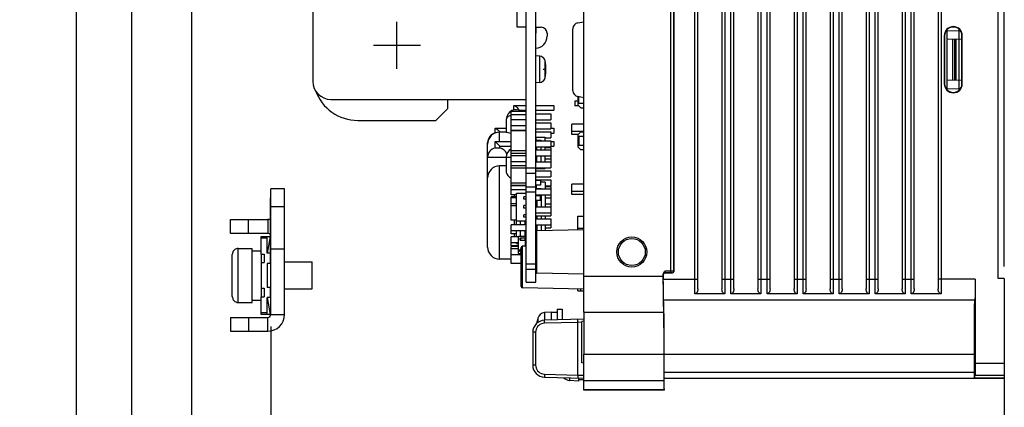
# Model space of a CAD drawing. Extents: x 31 to 410, y 32 to 287.
# Tile 33 of 41: x 325 to 407, y 124 to 156. Entities that reach past the tile are written whole.
import ezdxf

# ---------------------------------------------------------------- set-up
doc = ezdxf.new("R2010")
doc.units = 0
doc.header["$LTSCALE"] = 23.1
doc.layers.get('0').update_dxf_attribs({"linetype": 'CONTINUOUS'})
for name, color, linetype in [('ALL_AXIS', 7, 'CONTINUOUS'), ('ALL_CURVE', 7, 'CONTINUOUS'), ('ALL_DIM', 7, 'CONTINUOUS'), ('ALL_FEATURES', 7, 'CONTINUOUS')]:
    doc.layers.add(name, color=color, linetype=linetype)
doc.dimstyles.get("Standard").update_dxf_attribs({"dimtxt": 2.5, "dimasz": 2.5, "dimexe": 1.25, "dimexo": 0.625, "dimtad": 1, "dimcen": 2.5, "dimazin": 3, "dimtfac": 1, "dimtmove": 0, "dimatfit": 3})

# ---------------------------------------------------------------- blocks, each defined once
blk = doc.blocks.new('_OPEN')
at = {"color": 0, "linetype": 'BYBLOCK'}
for p, q in [((0, 0), (-1, 0.25)), ((-1, -0.25), (0, 0)), ((-1, 0), (0, 0))]:
    blk.add_line(p, q, dxfattribs=at)
blk = doc.blocks.new('*D34')
at = {"layer": 'ALL_DIM', "color": 2, "linetype": 'CONTINUOUS'}
for p, q in [((346.008, 130.658), (346.008, 116.377)), ((407.058, 125.384), (407.058, 116.377)), ((346.008, 117.377), (376.533, 117.377)), ((407.058, 117.377), (376.533, 117.377))]:
    blk.add_line(p, q, dxfattribs=at)
at = {"layer": 'ALL_DIM', "color": 2, "linetype": 'CONTINUOUS', "xscale": 2, "yscale": 2, "zscale": 2, "rotation": 180}
blk.add_blockref('_OPEN', (346.008, 117.377), dxfattribs=at)
at = {"layer": 'ALL_DIM', "color": 2, "linetype": 'CONTINUOUS', "xscale": 2, "yscale": 2, "zscale": 2}
blk.add_blockref('_OPEN', (407.058, 117.377), dxfattribs=at)
blk = doc.blocks.new('*D38')
at = {"layer": 'ALL_DIM', "color": 2, "linetype": 'CONTINUOUS'}
for p, q in [((339.408, 156.958), (339.408, 108.378)), ((407.058, 126.608), (407.058, 108.378)), ((339.408, 109.378), (373.233, 109.378)), ((407.058, 109.378), (373.233, 109.378))]:
    blk.add_line(p, q, dxfattribs=at)
at = {"layer": 'ALL_DIM', "color": 2, "linetype": 'CONTINUOUS', "xscale": 2, "yscale": 2, "zscale": 2, "rotation": 180}
blk.add_blockref('_OPEN', (339.408, 109.378), dxfattribs=at)
at = {"layer": 'ALL_DIM', "color": 2, "linetype": 'CONTINUOUS', "xscale": 2, "yscale": 2, "zscale": 2}
blk.add_blockref('_OPEN', (407.058, 109.378), dxfattribs=at)
blk = doc.blocks.new('_DOT')
at = {"color": 0, "linetype": 'BYBLOCK'}
blk.add_line((-0.25, 0), (-1, 0), dxfattribs=at)
at = {"color": 0, "linetype": 'BYBLOCK', "const_width": 0.25}
blk.add_lwpolyline([(-0.125, 0, 1), (0.125, 0, 1)], format="xyb", close=True, dxfattribs=at)
blk = doc.blocks.new('*D39')
at = {"layer": 'ALL_DIM', "color": 2, "linetype": 'CONTINUOUS'}
for p, q in [((334.408, 161.047), (334.408, 108.389)), ((339.408, 156.958), (339.408, 108.389)), ((334.408, 109.389), (334.158, 109.389)), ((334.158, 109.389), (336.908, 109.389)), ((344.408, 109.389), (336.908, 109.389)), ((339.408, 109.389), (344.408, 109.389))]:
    blk.add_line(p, q, dxfattribs=at)
at = {"layer": 'ALL_DIM', "color": 2, "linetype": 'CONTINUOUS', "xscale": 2, "yscale": 2, "zscale": 2}
blk.add_blockref('_DOT', (334.408, 109.389), dxfattribs=at)
at = {"layer": 'ALL_DIM', "color": 2, "linetype": 'CONTINUOUS', "xscale": 2, "yscale": 2, "zscale": 2, "rotation": 180}
blk.add_blockref('_OPEN', (339.408, 109.389), dxfattribs=at)
blk = doc.blocks.new('*D40')
at = {"layer": 'ALL_DIM', "color": 2, "linetype": 'CONTINUOUS'}
for p, q in [((329.808, 165.197), (329.808, 108.392)), ((334.408, 161.047), (334.408, 108.392)), ((329.808, 109.392), (319.373, 109.392)), ((319.373, 109.392), (332.108, 109.392)), ((334.658, 109.392), (332.108, 109.392)), ((334.408, 109.392), (334.658, 109.392))]:
    blk.add_line(p, q, dxfattribs=at)
at = {"layer": 'ALL_DIM', "color": 2, "linetype": 'CONTINUOUS', "xscale": 2, "yscale": 2, "zscale": 2}
blk.add_blockref('_OPEN', (329.808, 109.392), dxfattribs=at)
at = {"layer": 'ALL_DIM', "color": 2, "linetype": 'CONTINUOUS', "xscale": 2, "yscale": 2, "zscale": 2, "rotation": 180}
blk.add_blockref('_DOT', (334.408, 109.392), dxfattribs=at)
blk = doc.blocks.new('*D41')
at = {"layer": 'ALL_DIM', "color": 2, "linetype": 'CONTINUOUS'}
for p, q in [((340.04, 173.783), (340.04, 204.358)), ((407.058, 135.652), (407.058, 204.358)), ((340.04, 203.358), (373.549, 203.358)), ((407.058, 203.358), (373.549, 203.358))]:
    blk.add_line(p, q, dxfattribs=at)
at = {"layer": 'ALL_DIM', "color": 2, "linetype": 'CONTINUOUS', "xscale": 2, "yscale": 2, "zscale": 2, "rotation": 180}
blk.add_blockref('_OPEN', (340.04, 203.358), dxfattribs=at)
at = {"layer": 'ALL_DIM', "color": 2, "linetype": 'CONTINUOUS', "xscale": 2, "yscale": 2, "zscale": 2}
blk.add_blockref('_OPEN', (407.058, 203.358), dxfattribs=at)
blk = doc.blocks.new('*D48')
at = {"layer": 'ALL_DIM', "color": 2, "linetype": 'CONTINUOUS'}
for p, q in [((356.508, 157.633), (356.508, 196.358)), ((407.058, 135.652), (407.058, 196.358)), ((356.508, 195.358), (381.783, 195.358)), ((407.058, 195.358), (381.783, 195.358))]:
    blk.add_line(p, q, dxfattribs=at)
at = {"layer": 'ALL_DIM', "color": 2, "linetype": 'CONTINUOUS', "xscale": 2, "yscale": 2, "zscale": 2, "rotation": 180}
blk.add_blockref('_OPEN', (356.508, 195.358), dxfattribs=at)
at = {"layer": 'ALL_DIM', "color": 2, "linetype": 'CONTINUOUS', "xscale": 2, "yscale": 2, "zscale": 2}
blk.add_blockref('_OPEN', (407.058, 195.358), dxfattribs=at)

msp = doc.modelspace()

# ---------------------------------------------------------------- linework, layer by layer
at = {"color": 7, "linetype": 'CONTINUOUS'}
for p, q in [((356.508, 152.098), (356.508, 156.018)), ((354.547, 154.058), (358.468, 154.058)), ((367.258, 148.558), (366.008, 148.558)), ((366.008, 141.608), (366.008, 148.558)), ((368.058, 148.358), (369.308, 148.358)), ((369.308, 148.358), (369.308, 147.858)), ((369.558, 149.058), (369.558, 148.658)), ((371.808, 148.858), (372.058, 148.858)), ((367.258, 148.283), (366.008, 148.283)), ((367.258, 147.858), (366.008, 147.858)), ((368.058, 147.858), (369.308, 147.858)), ((368.058, 147.608), (369.308, 147.608)), ((369.308, 147.608), (369.308, 147.108)), ((367.258, 147.358), (366.008, 147.358)), ((367.258, 146.958), (366.008, 146.958)), ((367.258, 146.933), (366.008, 146.933)), ((368.058, 147.108), (369.308, 147.108)), ((368.058, 146.858), (369.308, 146.858)), ((369.308, 146.858), (369.308, 146.358)), ((369.558, 147.153), (369.558, 146.753)), ((371.808, 146.858), (372.058, 146.858)), ((364.683, 146.058), (366.008, 146.058)), ((368.058, 146.358), (368.108, 146.358)), ((368.058, 146.108), (369.308, 146.108)), ((368.853, 146.358), (369.308, 146.358)), ((369.308, 146.108), (369.308, 145.608)), ((369.308, 146.058), (369.558, 146.058)), ((369.558, 146.058), (369.558, 145.658)), ((365.083, 145.658), (366.008, 145.658)), ((367.258, 145.282), (366.008, 145.282)), ((367.258, 145.06), (366.008, 145.06)), ((368.058, 145.608), (369.308, 145.608)), ((368.058, 145.358), (369.308, 145.358)), ((368.853, 145.558), (369.308, 145.558)), ((369.308, 145.658), (369.558, 145.658)), ((369.308, 145.558), (369.308, 143.858)), ((372.058, 145.358), (371.808, 145.358)), ((367.258, 144.858), (366.008, 144.858)), ((367.258, 144.358), (366.008, 144.358)), ((368.058, 144.858), (369.308, 144.858)), ((368.058, 144.358), (369.308, 144.358)), ((368.853, 144.608), (369.308, 144.608)), ((367.258, 144.033), (366.008, 144.033)), ((367.258, 143.843), (366.008, 143.843)), ((368.058, 143.858), (369.308, 143.858)), ((368.058, 143.608), (369.308, 143.608)), ((369.308, 143.608), (369.308, 143.108)), ((368.058, 143.108), (369.308, 143.108)), ((368.058, 142.858), (369.308, 142.858)), ((369.308, 142.858), (369.308, 142.358)), ((367.258, 142.573), (366.008, 142.573)), ((367.258, 142.382), (366.008, 142.382)), ((367.258, 142.358), (366.008, 142.358)), ((367.258, 142.033), (366.008, 142.033)), ((368.058, 142.358), (368.108, 142.358)), ((368.058, 142.308), (368.108, 142.308)), ((368.058, 142.108), (369.308, 142.108)), ((368.853, 142.358), (369.308, 142.358)), ((368.853, 142.308), (369.308, 142.308)), ((369.308, 142.308), (369.308, 139.858)), ((366.458, 141.608), (366.008, 141.608)), ((366.458, 141.458), (366.008, 141.458)), ((366.008, 139.508), (366.008, 141.458)), ((366.458, 141.358), (366.008, 141.358)), ((368.058, 141.608), (369.308, 141.608)), ((368.853, 141.358), (369.308, 141.358)), ((366.458, 140.858), (366.008, 140.858)), ((366.458, 140.708), (366.008, 140.708)), ((368.058, 140.608), (369.308, 140.608)), ((368.853, 140.858), (369.308, 140.858)), ((366.458, 139.508), (366.008, 139.508)), ((368.058, 140.108), (369.308, 140.108)), ((368.058, 139.858), (369.308, 139.858)), ((368.058, 139.608), (369.308, 139.608)), ((369.308, 139.608), (369.308, 138.858)), ((367.258, 139.108), (366.008, 139.108)), ((366.008, 138.358), (366.008, 139.108)), ((367.258, 138.608), (366.008, 138.608)), ((368.058, 139.108), (369.308, 139.108)), ((368.853, 138.858), (369.308, 138.858)), ((366.463, 138.358), (366.008, 138.358)), ((366.628, 138.108), (366.008, 138.108)), ((366.008, 137.358), (366.008, 138.108)), ((367.258, 138.108), (367.208, 138.108)), ((366.628, 137.608), (366.008, 137.608)), ((366.628, 137.358), (366.008, 137.358)), ((366.628, 137.308), (366.008, 137.308)), ((366.008, 135.908), (366.008, 137.308)), ((366.628, 137.108), (366.008, 137.108)), ((367.258, 137.608), (367.208, 137.608)), ((342.808, 133.158), (342.808, 136.658)), ((366.858, 136.608), (366.008, 136.608)), ((366.858, 135.908), (366.008, 135.908))]:
    msp.add_line(p, q, dxfattribs=at)
at = {"color": 9, "linetype": 'CONTINUOUS'}
msp.add_line((343.308, 132.658), (343.308, 137.158), dxfattribs=at)
at = {"color": 7, "linetype": 'CONTINUOUS'}
for centre, start, end in [((343.308, 136.658), 90, 180.00004), ((343.308, 133.158), 179.99996, 270)]:
    msp.add_arc(centre, 0.5, start, end, dxfattribs=at)
at = {"layer": 'ALL_AXIS', "color": 7, "linetype": 'CONTINUOUS'}
for p, q in [((367.258, 134.358), (367.258, 190.668)), ((368.058, 134.358), (368.058, 190.577)), ((368.391, 153.153), (368.058, 153.183)), ((368.391, 150.962), (368.058, 150.933)), ((365.608, 147.887), (365.608, 146.829)), ((365.611, 146.831), (365.058, 146.831)), ((364.058, 137.268), (364.058, 145.982)), ((365.608, 144.737), (365.608, 143.516)), ((365.608, 144.018), (365.058, 144.018)), ((367.258, 143.425), (368.058, 143.425)), ((365.883, 143.086), (366.008, 143.011)), ((367.258, 142.291), (368.058, 142.291)), ((345.983, 136.858), (345.983, 141.358)), ((346.008, 141.358), (345.983, 141.358)), ((366.778, 138.033), (367.258, 138.033)), ((366.778, 137.833), (366.778, 138.033)), ((366.778, 137.833), (367.258, 137.833)), ((367.178, 137.833), (367.178, 138.033)), ((367.208, 138.033), (367.208, 138.183)), ((367.208, 137.335), (367.208, 137.833)), ((343.308, 137.158), (344.458, 137.158)), ((344.458, 132.658), (344.458, 137.158)), ((344.458, 136.958), (345.208, 136.958)), ((346.008, 136.858), (345.983, 136.858)), ((366.778, 137.083), (366.858, 137.083)), ((366.778, 136.883), (366.778, 137.083)), ((366.778, 136.883), (366.858, 136.883)), ((367.208, 137.558), (367.258, 137.558)), ((367.208, 137.358), (367.258, 137.358)), ((345.208, 136.683), (345.208, 135.983)), ((345.958, 136.028), (346.008, 136.028)), ((347.158, 136.028), (349.458, 136.028)), ((366.008, 136.268), (365.058, 136.268)), ((349.458, 133.789), (349.458, 136.027)), ((367.258, 135.425), (368.058, 135.425)), ((345.208, 133.833), (345.208, 133.133)), ((345.958, 133.788), (346.008, 133.788)), ((347.158, 133.788), (349.458, 133.788)), ((367.258, 134.358), (368.058, 134.358)), ((344.458, 132.858), (345.208, 132.858)), ((343.308, 132.658), (344.458, 132.658)), ((369.858, 132.108), (370.258, 132.108)), ((369.858, 132.108), (369.858, 131.2)), ((370.258, 132.108), (370.258, 131.211)), ((369.358, 131.858), (368.798, 131.809)), ((369.358, 131.858), (369.858, 131.858)), ((369.358, 131.858), (369.358, 131.187)), ((372.058, 131.858), (372.058, 128.358)), ((371.608, 126.37), (371.608, 126.108)), ((371.608, 126.233), (372.058, 126.233)), ((371.608, 126.108), (370.877, 126.172))]:
    msp.add_line(p, q, dxfattribs=at)
at = {"layer": 'ALL_AXIS', "color": 9, "linetype": 'CONTINUOUS'}
for p, q in [((368.391, 150.962), (368.391, 153.153)), ((368.837, 151.36), (368.837, 152.755)), ((365.058, 146.058), (365.058, 146.831)), ((365.058, 140.143), (365.058, 144.018)), ((367.258, 143.858), (368.058, 143.858)), ((367.258, 141.858), (368.058, 141.858)), ((366.258, 141.608), (366.258, 141.458)), ((366.828, 137.833), (366.828, 138.033)), ((366.828, 136.883), (366.828, 137.083)), ((367.258, 135.858), (368.058, 135.858)), ((368.229, 131.339), (368.229, 130.984)), ((368.798, 131.809), (368.798, 131.172)), ((370.877, 126.389), (370.877, 126.172))]:
    msp.add_line(p, q, dxfattribs=at)
at = {"layer": 'ALL_AXIS', "color": 7, "linetype": 'CONTINUOUS'}
for points in [[(365.608, 146.831), (365.61, 146.831), (365.649, 146.822), (365.74, 146.799), (365.883, 146.765), (366.008, 146.742)], [(365.607, 143.518), (365.61, 143.48), (365.649, 143.357), (365.74, 143.221), (365.883, 143.086)]]:
    msp.add_lwpolyline(points, dxfattribs=at)
for radius in [1.25, 1.12]:
    msp.add_circle((376.058, 136.858), radius, dxfattribs=at)
for centre, radius, start, end in [((368.347, 152.655), 0.5, 11.49274, 85), ((365.408, 152.058), 3.5, 348.50726, 11.49274), ((368.347, 151.46), 0.5, 275, 348.50726), ((372.558, 130.108), 4.5, 164.11915, 169.8235), ((368.854, 131.161), 0.65, 95, 164.11915), ((370.947, 126.969), 0.8, 226.30624, 265)]:
    msp.add_arc(centre, radius, start, end, dxfattribs=at)
at = {"layer": 'ALL_CURVE', "color": 40, "linetype": 'CONTINUOUS'}
msp.add_line((368.676, 152.058), (368.908, 152.058), dxfattribs=at)
at = {"layer": 'ALL_CURVE', "color": 4, "linetype": 'CONTINUOUS'}
for p, q in [((366.673, 136.983), (366.773, 136.983)), ((366.698, 136.958), (366.673, 136.983))]:
    msp.add_line(p, q, dxfattribs=at)
at = {"layer": 'ALL_CURVE', "color": 40, "linetype": 'CONTINUOUS'}
for centre, radius, start, end in [((368.347, 152.655), 0.5, 11.49274, 48.98493), ((365.408, 152.058), 3.5, 348.50726, 11.49274), ((368.347, 151.46), 0.5, 311.01507, 348.50726), ((372.558, 130.108), 4.5, 166.5066, 169.84272)]:
    msp.add_arc(centre, radius, start, end, dxfattribs=at)
at = {"layer": 'ALL_FEATURES', "color": 9, "linetype": 'CONTINUOUS'}
for p, q in [((379.297, 135.119), (379.297, 188.973)), ((381.308, 133.383), (381.308, 188.235)), ((383.808, 187.318), (383.808, 133.383)), ((384.308, 133.383), (384.308, 187.134)), ((386.808, 186.217), (386.808, 133.383)), ((387.308, 133.383), (387.308, 186.034)), ((389.808, 185.117), (389.808, 133.383)), ((390.308, 133.383), (390.308, 184.933)), ((392.808, 184.016), (392.808, 133.383)), ((393.308, 133.383), (393.308, 183.833)), ((395.808, 182.916), (395.808, 133.383)), ((396.308, 133.383), (396.308, 182.732)), ((398.808, 181.815), (398.808, 133.383)), ((399.308, 133.383), (399.308, 181.632)), ((401.808, 180.715), (401.808, 133.383)), ((402.308, 155.276), (403.308, 155.259)), ((402.092, 154.858), (402.063, 154.858)), ((402.734, 154.571), (402.734, 151.144)), ((402.911, 154.575), (402.911, 151.141)), ((403.058, 151.138), (403.058, 154.577)), ((403.534, 154.858), (403.563, 154.858)), ((402.092, 150.858), (402.063, 150.858)), ((403.534, 150.858), (403.563, 150.858)), ((402.308, 150.439), (403.308, 150.457)), ((364.058, 144.737), (366.008, 144.737)), ((365.058, 136.268), (365.058, 140.143)), ((345.758, 139.558), (345.758, 138.408)), ((366.258, 139.508), (366.258, 139.108)), ((368.155, 135.105), (368.155, 138.61)), ((371.558, 138.832), (372.058, 138.84)), ((345.708, 138.008), (345.208, 138.008)), ((366.258, 138.358), (366.258, 138.108)), ((366.258, 137.358), (366.258, 137.308)), ((366.955, 133.887), (366.955, 137.329)), ((379.473, 135.269), (378.815, 135.269)), ((378.816, 135.269), (378.816, 135.205)), ((379.558, 135.258), (379.547, 135.269)), ((372.058, 134.858), (378.667, 134.858)), ((378.668, 134.969), (378.68, 134.958)), ((378.68, 134.608), (381.558, 134.608)), ((378.818, 135.119), (378.83, 135.108)), ((379.408, 135.108), (379.397, 135.119)), ((383.558, 134.608), (384.558, 134.608)), ((386.558, 134.608), (387.558, 134.608)), ((389.558, 134.608), (390.558, 134.608)), ((392.558, 134.608), (393.558, 134.608)), ((395.558, 134.608), (396.558, 134.608)), ((398.558, 134.608), (399.558, 134.608)), ((404.627, 134.608), (401.558, 134.608)), ((371.803, 133.63), (371.803, 133.76)), ((345.708, 131.808), (345.208, 131.808)), ((345.758, 130.258), (345.758, 131.408)), ((371.571, 130.995), (368.781, 130.922)), ((371.908, 131.008), (371.571, 130.995)), ((371.571, 126.62), (371.571, 130.995)), ((368.051, 130.172), (367.808, 130.172)), ((368.051, 130.172), (368.051, 127.443)), ((372.058, 128.358), (378.732, 128.358)), ((378.741, 128.358), (404.566, 128.358)), ((404.589, 128.358), (404.613, 128.358)), ((368.051, 127.443), (367.808, 127.443)), ((404.627, 127.608), (407.058, 127.608)), ((368.781, 126.693), (371.571, 126.62)), ((371.571, 126.62), (372.058, 126.601)), ((378.741, 126.87), (404.566, 126.862)), ((404.589, 126.885), (404.613, 126.885)), ((378.732, 126.126), (372.058, 126.128)), ((378.739, 125.376), (372.058, 125.378))]:
    msp.add_line(p, q, dxfattribs=at)
at = {"layer": 'ALL_FEATURES', "color": 7, "linetype": 'CONTINUOUS'}
for p, q in [((379.547, 188.881), (379.547, 135.269)), ((379.558, 135.258), (379.558, 188.877)), ((381.558, 133.779), (381.558, 188.143)), ((383.558, 187.41), (383.558, 133.779)), ((384.558, 133.779), (384.558, 187.043)), ((386.558, 186.309), (386.558, 133.779)), ((387.558, 133.779), (387.558, 185.942)), ((389.558, 185.209), (389.558, 133.779)), ((390.558, 133.779), (390.558, 184.842)), ((392.558, 184.108), (392.558, 133.779)), ((393.558, 133.779), (393.558, 183.741)), ((395.558, 183.008), (395.558, 133.779)), ((396.558, 133.779), (396.558, 182.641)), ((398.558, 181.907), (398.558, 133.779)), ((399.558, 133.779), (399.558, 181.54)), ((401.558, 180.807), (401.558, 133.779)), ((372.058, 131.858), (372.058, 180.188)), ((406.558, 134.665), (406.558, 177.999)), ((366.508, 155.558), (366.508, 158.058)), ((349.508, 157.308), (349.508, 151.058)), ((371.571, 155.931), (372.058, 156.016)), ((367.258, 155.558), (366.508, 155.558)), ((368.058, 155.058), (368.108, 155.058)), ((368.108, 155.058), (368.108, 155.558)), ((368.108, 155.558), (368.508, 155.558)), ((369.008, 155.058), (369.008, 154.808)), ((371.158, 150.277), (371.158, 155.438)), ((402.308, 150.35), (402.308, 155.366)), ((403.308, 150.339), (403.308, 155.377)), ((402.063, 154.858), (402.063, 150.858)), ((402.092, 154.858), (402.092, 150.858)), ((402.308, 154.564), (403.534, 154.585)), ((403.534, 150.858), (403.534, 154.858)), ((403.563, 150.858), (403.563, 154.858)), ((403.534, 151.13), (402.308, 151.151)), ((351.008, 149.558), (367.258, 149.558)), ((360.758, 148.808), (360.758, 149.558)), ((371.558, 149.408), (371.308, 149.408)), ((371.308, 149.408), (371.308, 149.008)), ((371.558, 149.785), (371.558, 149.108)), ((372.058, 149.699), (371.571, 149.785)), ((371.658, 149.233), (371.658, 149.77)), ((371.658, 149.233), (372.058, 149.233)), ((359.758, 147.808), (360.758, 148.808)), ((366.233, 148.673), (366.233, 149.031)), ((366.263, 149.058), (367.258, 149.058)), ((366.633, 148.673), (366.633, 148.684)), ((366.683, 148.658), (367.258, 148.658)), ((368.058, 149.058), (369.558, 149.058)), ((368.058, 148.658), (369.558, 148.658)), ((371.658, 149.008), (371.308, 149.008)), ((371.558, 149.108), (371.808, 148.858)), ((353.258, 147.808), (359.758, 147.808)), ((364.683, 146.768), (364.683, 147.126)), ((364.713, 147.153), (365.608, 147.153)), ((369.308, 147.153), (369.558, 147.153)), ((369.308, 146.753), (369.558, 146.753)), ((372.058, 147.489), (371.058, 147.489)), ((371.058, 146.647), (371.058, 147.489)), ((372.058, 146.882), (371.058, 146.882)), ((371.808, 146.858), (371.558, 146.608)), ((364.683, 146.058), (366.008, 146.058)), ((364.683, 146.058), (365.083, 145.658)), ((364.683, 145.518), (364.683, 146.058)), ((368.058, 146.165), (368.523, 146.165)), ((368.108, 146.408), (368.853, 146.408)), ((368.108, 146.165), (368.108, 146.408)), ((368.143, 146.108), (368.143, 146.165)), ((368.523, 146.108), (368.523, 146.165)), ((368.853, 146.108), (368.853, 146.408)), ((369.308, 146.058), (369.558, 146.058)), ((371.597, 146.647), (371.058, 146.647)), ((371.558, 146.608), (371.558, 145.608)), ((371.658, 146.483), (372.058, 146.483)), ((371.658, 146.483), (371.658, 145.733)), ((364.058, 144.737), (364.058, 145.831)), ((364.683, 145.518), (365.083, 145.518)), ((365.083, 145.658), (366.008, 145.658)), ((365.083, 145.518), (365.083, 145.658)), ((368.143, 145.358), (368.143, 145.608)), ((368.523, 145.358), (368.523, 145.608)), ((368.853, 145.358), (368.853, 145.608)), ((369.308, 145.658), (369.558, 145.658)), ((371.558, 145.608), (371.808, 145.358)), ((371.658, 145.733), (372.058, 145.733)), ((368.143, 144.358), (368.143, 144.858)), ((368.523, 144.358), (368.523, 144.858)), ((368.853, 144.358), (368.853, 144.858)), ((368.108, 143.808), (368.108, 143.858)), ((368.108, 143.808), (368.853, 143.808)), ((368.853, 143.808), (368.853, 143.858)), ((364.058, 137.306), (364.058, 143.016)), ((368.458, 142.808), (368.058, 142.808)), ((368.458, 142.808), (368.458, 142.408)), ((368.853, 142.658), (368.458, 142.658)), ((368.853, 142.658), (368.853, 142.108)), ((347.158, 142.108), (346.008, 142.108)), ((347.158, 131.658), (347.158, 142.108)), ((368.458, 142.408), (368.058, 142.408)), ((368.523, 142.118), (368.058, 142.118)), ((368.108, 142.408), (368.108, 142.118)), ((368.143, 142.118), (368.143, 142.108)), ((368.523, 142.118), (368.523, 142.108)), ((372.058, 142.489), (371.058, 142.489)), ((371.058, 141.647), (371.058, 142.489)), ((372.058, 141.882), (371.058, 141.882)), ((366.458, 141.758), (367.258, 141.758)), ((366.458, 139.458), (366.458, 141.758)), ((367.258, 141.458), (367.058, 141.458)), ((367.058, 141.258), (367.058, 141.458)), ((367.258, 141.258), (367.058, 141.258)), ((368.058, 141.558), (368.458, 141.558)), ((368.058, 141.158), (368.458, 141.158)), ((368.143, 141.608), (368.143, 141.558)), ((368.143, 141.158), (368.143, 140.608)), ((368.458, 141.158), (368.458, 141.558)), ((368.523, 141.608), (368.523, 140.608)), ((368.853, 141.608), (368.853, 140.608)), ((372.058, 141.647), (371.058, 141.647)), ((347.158, 140.608), (346.008, 140.608)), ((367.258, 140.72), (367.058, 140.72)), ((367.058, 140.495), (367.058, 140.72)), ((367.258, 140.495), (367.058, 140.495)), ((342.658, 138.408), (342.658, 139.558)), ((342.658, 139.558), (345.758, 139.558)), ((344.158, 138.408), (344.158, 139.558)), ((366.458, 139.458), (367.258, 139.458)), ((366.463, 139.108), (366.463, 139.458)), ((366.793, 139.108), (366.793, 139.458)), ((367.258, 139.958), (367.058, 139.958)), ((367.058, 139.758), (367.058, 139.958)), ((367.258, 139.758), (367.058, 139.758)), ((367.173, 139.108), (367.173, 139.458)), ((368.143, 139.858), (368.143, 139.608)), ((368.523, 139.858), (368.523, 139.608)), ((368.853, 139.858), (368.853, 139.608)), ((371.558, 139.831), (372.058, 139.84)), ((371.558, 138.699), (371.558, 139.831)), ((366.463, 138.108), (366.463, 138.608)), ((366.793, 138.183), (366.793, 138.608)), ((367.173, 138.183), (367.173, 138.608)), ((368.143, 139.108), (368.143, 138.61)), ((372.058, 138.712), (368.155, 138.61)), ((368.523, 139.108), (368.523, 138.62)), ((368.853, 139.108), (368.853, 138.628)), ((345.208, 136.683), (345.208, 138.158)), ((345.208, 138.158), (345.958, 138.158)), ((345.708, 136.758), (345.708, 138.158)), ((345.958, 138.158), (345.708, 136.758)), ((366.628, 138.183), (367.208, 138.183)), ((366.628, 136.733), (366.628, 138.183)), ((346.008, 137.108), (347.158, 137.108)), ((366.463, 137.558), (366.463, 137.608)), ((366.463, 137.558), (366.628, 137.558)), ((366.858, 133.987), (366.858, 137.229)), ((367.258, 137.337), (366.955, 137.329)), ((345.208, 136.683), (345.458, 136.683)), ((345.458, 136.683), (345.458, 135.983)), ((345.958, 136.758), (345.708, 136.758)), ((345.958, 136.758), (345.958, 135.908)), ((366.628, 136.733), (366.858, 136.733)), ((345.208, 135.983), (345.208, 133.833)), ((345.208, 135.983), (345.458, 135.983)), ((345.708, 135.908), (345.708, 133.908)), ((345.958, 135.908), (345.708, 135.908)), ((372.058, 135.003), (368.155, 135.105)), ((378.667, 134.388), (378.667, 135.01)), ((378.68, 134.958), (378.68, 134.608)), ((378.83, 135.108), (378.784, 135.1)), ((379.297, 135.119), (378.818, 135.119)), ((379.408, 135.108), (378.83, 135.108)), ((404.627, 134.608), (404.627, 127.608)), ((407.058, 134.652), (406.558, 134.665)), ((407.058, 134.652), (407.058, 126.358)), ((345.208, 133.833), (345.458, 133.833)), ((345.458, 133.833), (345.458, 133.133)), ((345.958, 133.908), (345.708, 133.908)), ((345.958, 133.908), (345.958, 133.058)), ((372.058, 133.753), (366.955, 133.887)), ((371.558, 133.634), (371.558, 133.766)), ((371.558, 133.634), (372.058, 133.625)), ((345.208, 131.658), (345.208, 133.133)), ((345.208, 133.133), (345.458, 133.133)), ((345.708, 131.658), (345.708, 133.058)), ((345.958, 133.058), (345.708, 133.058)), ((345.708, 133.058), (345.958, 131.658)), ((404.612, 132.858), (378.695, 132.858)), ((378.707, 132.812), (378.702, 132.858)), ((383.808, 133.383), (381.308, 133.383)), ((386.808, 133.383), (384.308, 133.383)), ((389.808, 133.383), (387.308, 133.383)), ((392.808, 133.383), (390.308, 133.383)), ((395.808, 133.383), (393.308, 133.383)), ((398.808, 133.383), (396.308, 133.383)), ((401.808, 133.383), (399.308, 133.383)), ((404.6, 132.812), (404.605, 132.858)), ((342.658, 131.408), (342.658, 130.258)), ((344.158, 131.408), (344.158, 130.258)), ((345.958, 131.658), (345.208, 131.658)), ((346.008, 131.658), (347.158, 131.658)), ((372.058, 131.258), (368.781, 131.172)), ((372.058, 131.858), (378.702, 131.858)), ((378.702, 131.858), (378.706, 131.822)), ((372.058, 131.108), (371.908, 131.081)), ((371.908, 127.634), (371.908, 131.081)), ((342.658, 130.258), (345.758, 130.258)), ((367.808, 130.172), (367.808, 127.443)), ((372.058, 125.358), (372.058, 128.358)), ((378.732, 128.358), (378.732, 126.126)), ((378.741, 126.759), (378.741, 128.358)), ((404.613, 126.996), (404.613, 128.358)), ((372.058, 127.608), (371.908, 127.634)), ((368.781, 126.443), (372.058, 126.358)), ((378.745, 126.37), (404.562, 126.362)), ((378.758, 126.358), (378.745, 126.37)), ((378.758, 126.358), (407.058, 126.358)), ((378.758, 125.358), (378.758, 126.358)), ((404.585, 126.385), (404.562, 126.362)), ((404.585, 126.385), (407.058, 126.384)), ((404.618, 126.608), (407.058, 126.608)), ((378.739, 125.376), (378.758, 125.358)), ((378.758, 125.358), (372.058, 125.358))]:
    msp.add_line(p, q, dxfattribs=at)
at = {"layer": 'ALL_FEATURES', "color": 3, "linetype": 'CONTINUOUS'}
for p, q in [((346.008, 131.658), (346.008, 142.108)), ((345.758, 138.408), (342.658, 138.408)), ((342.658, 131.408), (345.758, 131.408))]:
    msp.add_line(p, q, dxfattribs=at)
at = {"layer": 'ALL_FEATURES', "color": 7, "linetype": 'CONTINUOUS'}
for points in [[(403.534, 154.858), (403.516, 155.018), (403.463, 155.171), (403.377, 155.307), (403.263, 155.421), (403.126, 155.507), (402.974, 155.561), (402.813, 155.579), (402.652, 155.561), (402.5, 155.507), (402.363, 155.421), (402.249, 155.307), (402.163, 155.171), (402.11, 155.018), (402.092, 154.858)], [(402.092, 150.858), (402.11, 150.697), (402.163, 150.545), (402.249, 150.408), (402.363, 150.294), (402.5, 150.208), (402.652, 150.155), (402.813, 150.136), (402.974, 150.155), (403.126, 150.208), (403.263, 150.294), (403.377, 150.408), (403.463, 150.545), (403.516, 150.697), (403.534, 150.858)], [(366.085, 148.625), (365.91, 148.517), (365.755, 148.353), (365.647, 148.136), (365.608, 147.887)], [(366.892, 148.558), (366.868, 148.578), (366.654, 148.67), (366.451, 148.699), (366.262, 148.682), (366.085, 148.625)], [(366.233, 149.031), (366.246, 149.055), (366.26, 149.058)], [(366.26, 149.058), (366.291, 149.051), (366.357, 149.016), (366.433, 148.958), (366.508, 148.884), (366.574, 148.806), (366.619, 148.732), (366.633, 148.684)], [(364.746, 146.78), (364.712, 146.777), (364.535, 146.72), (364.36, 146.612), (364.205, 146.448), (364.097, 146.231), (364.058, 145.982)], [(364.683, 147.126), (364.696, 147.15), (364.71, 147.153)], [(364.71, 147.153), (364.741, 147.146), (364.807, 147.111), (364.883, 147.053), (364.958, 146.979), (365.024, 146.901), (365.067, 146.831)], [(378.815, 135.269), (378.766, 135.218), (378.724, 135.167), (378.692, 135.114), (378.673, 135.062), (378.667, 135.01)], [(379.558, 135.258), (379.55, 135.211), (379.529, 135.169), (379.496, 135.136), (379.454, 135.115), (379.408, 135.108)], [(378.667, 134.388), (378.668, 133.931), (378.67, 133.496), (378.672, 133.094), (378.675, 132.736), (378.678, 132.431), (378.681, 132.185), (378.685, 132.005), (378.689, 131.895), (378.693, 131.858)], [(378.784, 135.1), (378.742, 135.079), (378.709, 135.046), (378.687, 135.004), (378.68, 134.958)], [(378.695, 132.858), (378.693, 132.884), (378.69, 132.963), (378.688, 133.092), (378.685, 133.267), (378.684, 133.483), (378.682, 133.733), (378.681, 134.009), (378.68, 134.304), (378.68, 134.608)], [(404.627, 134.608), (404.627, 134.304), (404.626, 134.009), (404.625, 133.733), (404.624, 133.483), (404.622, 133.267), (404.62, 133.092), (404.617, 132.963), (404.615, 132.884), (404.612, 132.858)], [(381.558, 133.779), (381.551, 133.682), (381.533, 133.595), (381.503, 133.521), (381.462, 133.461), (381.414, 133.417), (381.361, 133.391), (381.308, 133.383)], [(383.808, 133.383), (383.754, 133.391), (383.701, 133.417), (383.653, 133.461), (383.612, 133.521), (383.583, 133.595), (383.564, 133.681), (383.558, 133.779)], [(384.558, 133.779), (384.551, 133.682), (384.533, 133.595), (384.503, 133.521), (384.462, 133.461), (384.414, 133.417), (384.361, 133.391), (384.308, 133.383)], [(386.808, 133.383), (386.754, 133.391), (386.701, 133.417), (386.653, 133.461), (386.612, 133.521), (386.583, 133.595), (386.564, 133.681), (386.558, 133.779)], [(387.558, 133.779), (387.551, 133.682), (387.533, 133.595), (387.503, 133.521), (387.462, 133.461), (387.414, 133.417), (387.361, 133.391), (387.308, 133.383)], [(389.808, 133.383), (389.754, 133.391), (389.701, 133.417), (389.653, 133.461), (389.612, 133.521), (389.583, 133.595), (389.564, 133.681), (389.558, 133.779)], [(390.558, 133.779), (390.551, 133.682), (390.533, 133.595), (390.503, 133.521), (390.462, 133.461), (390.414, 133.417), (390.361, 133.391), (390.308, 133.383)], [(392.808, 133.383), (392.754, 133.391), (392.701, 133.417), (392.653, 133.461), (392.612, 133.521), (392.583, 133.595), (392.564, 133.681), (392.558, 133.779)], [(393.558, 133.779), (393.551, 133.682), (393.533, 133.595), (393.503, 133.521), (393.462, 133.461), (393.414, 133.417), (393.361, 133.391), (393.308, 133.383)], [(395.808, 133.383), (395.754, 133.391), (395.701, 133.417), (395.653, 133.461), (395.612, 133.521), (395.583, 133.595), (395.564, 133.681), (395.558, 133.779)], [(396.558, 133.779), (396.551, 133.682), (396.533, 133.595), (396.503, 133.521), (396.462, 133.461), (396.414, 133.417), (396.361, 133.391), (396.308, 133.383)], [(398.808, 133.383), (398.754, 133.391), (398.701, 133.417), (398.653, 133.461), (398.612, 133.521), (398.583, 133.595), (398.564, 133.681), (398.558, 133.779)], [(399.558, 133.779), (399.551, 133.682), (399.533, 133.595), (399.503, 133.521), (399.462, 133.461), (399.414, 133.417), (399.361, 133.391), (399.308, 133.383)], [(401.808, 133.383), (401.754, 133.391), (401.701, 133.417), (401.653, 133.461), (401.612, 133.521), (401.583, 133.595), (401.564, 133.681), (401.558, 133.779)], [(378.728, 131.759), (378.723, 132.143), (378.718, 132.451), (378.713, 132.675), (378.707, 132.812)], [(404.566, 128.358), (404.567, 128.998), (404.568, 129.626), (404.57, 130.227), (404.572, 130.791), (404.576, 131.304), (404.58, 131.759), (404.584, 132.143), (404.589, 132.451), (404.594, 132.675), (404.6, 132.812)], [(378.706, 131.822), (378.71, 131.716), (378.715, 131.541), (378.718, 131.302), (378.722, 131.003), (378.725, 130.65), (378.728, 130.25), (378.73, 129.812), (378.731, 129.344), (378.732, 128.856), (378.732, 128.358)], [(378.741, 128.358), (378.741, 128.998), (378.74, 129.626), (378.738, 130.227), (378.735, 130.791), (378.732, 131.304), (378.728, 131.759)], [(404.601, 129.733), (404.599, 129.706), (404.596, 129.628), (404.594, 129.501), (404.593, 129.33), (404.591, 129.122), (404.59, 128.884), (404.589, 128.626), (404.589, 128.358)], [(404.613, 128.358), (404.613, 128.626), (404.612, 128.884), (404.611, 129.122), (404.61, 129.33), (404.608, 129.501), (404.606, 129.628), (404.603, 129.706), (404.601, 129.733)], [(404.566, 128.358), (404.566, 126.751), (404.566, 126.646), (404.565, 126.552), (404.565, 126.473), (404.564, 126.413), (404.563, 126.375)], [(404.588, 126.575), (404.589, 126.669), (404.589, 126.774), (404.589, 128.358)], [(404.627, 127.608), (404.627, 127.413), (404.627, 127.225), (404.626, 127.052), (404.625, 126.901), (404.623, 126.776), (404.622, 126.684), (404.62, 126.627), (404.618, 126.608)], [(378.745, 126.37), (378.744, 126.383), (378.744, 126.421), (378.743, 126.48), (378.742, 126.56), (378.742, 126.654), (378.741, 126.759)], [(404.585, 126.385), (404.586, 126.398), (404.587, 126.436), (404.587, 126.495), (404.588, 126.575)], [(404.613, 126.996), (404.613, 126.891), (404.614, 126.796), (404.615, 126.717), (404.616, 126.657), (404.616, 126.62), (404.617, 126.608)], [(378.732, 126.126), (378.733, 125.96), (378.733, 125.803), (378.734, 125.661), (378.735, 125.542), (378.736, 125.453), (378.737, 125.396), (378.739, 125.376)]]:
    msp.add_lwpolyline(points, dxfattribs=at)
at = {"layer": 'ALL_FEATURES', "color": 9, "linetype": 'CONTINUOUS'}
for points in [[(366.008, 148.236), (365.948, 148.221), (365.765, 148.13), (365.648, 148.015), (365.608, 147.887)], [(364.102, 146.114), (364.098, 146.11), (364.058, 145.982)], [(379.397, 135.119), (379.443, 135.126), (379.485, 135.147), (379.518, 135.18), (379.539, 135.222), (379.547, 135.269)], [(379.547, 135.269), (379.538, 135.269), (379.473, 135.269)], [(378.667, 135.01), (378.667, 134.988), (378.668, 134.974), (378.668, 134.969)], [(378.668, 134.969), (378.676, 135.016), (378.697, 135.058), (378.73, 135.091), (378.772, 135.112), (378.818, 135.119)], [(378.816, 135.205), (378.816, 135.176), (378.817, 135.153), (378.817, 135.135), (378.818, 135.123), (378.818, 135.119)], [(379.397, 135.119), (379.393, 135.119), (379.383, 135.119), (379.367, 135.119), (379.346, 135.119), (379.297, 135.119)], [(368.781, 130.922), (368.78, 130.999), (368.779, 131.069), (368.779, 131.124), (368.78, 131.16), (368.781, 131.172)], [(371.571, 130.995), (371.569, 131.072), (371.568, 131.142), (371.568, 131.197), (371.569, 131.233), (371.571, 131.245)], [(368.781, 130.922), (368.654, 130.908), (368.53, 130.872), (368.415, 130.815), (368.311, 130.74), (368.221, 130.648), (368.148, 130.541), (368.095, 130.424), (368.062, 130.3), (368.051, 130.172)], [(368.051, 127.443), (368.062, 127.315), (368.095, 127.191), (368.148, 127.074), (368.221, 126.968), (368.311, 126.876), (368.415, 126.8), (368.53, 126.744), (368.654, 126.708), (368.781, 126.693)], [(368.781, 126.693), (368.78, 126.616), (368.779, 126.547), (368.779, 126.491), (368.78, 126.456), (368.781, 126.443)], [(371.571, 126.62), (371.569, 126.543), (371.568, 126.473), (371.568, 126.418), (371.569, 126.383), (371.571, 126.37)]]:
    msp.add_lwpolyline(points, dxfattribs=at)
at = {"layer": 'ALL_FEATURES', "color": 7, "linetype": 'CONTINUOUS'}
for centre, radius, start, end in [((371.658, 155.438), 0.5, 100, 180), ((368.508, 155.058), 0.5, 0, 90), ((402.813, 154.858), 0.75, 0, 180), ((368.008, 154.808), 1, 272.98441, 360), ((351.008, 151.058), 1.5, 180, 270), ((402.813, 150.858), 0.75, 180, 360), ((353.258, 151.558), 3.75, 199.77352, 270), ((371.658, 150.277), 0.5, 180, 260), ((365.058, 145.831), 1, 90, 180), ((364.858, 144.737), 0.8, 102.63562, 180), ((364.908, 144.737), 0.8, 20.06086, 77.36437), ((366.408, 144.737), 0.8, 120.13643, 180), ((365.058, 143.018), 1, 90, 180), ((345.758, 138.158), 1.4, 80.5304, 90), ((368.158, 138.51), 0.1, 91.50007, 180.00235), ((365.058, 137.268), 1, 180, 270), ((366.958, 137.229), 0.1, 91.50004, 180.00134), ((368.158, 135.205), 0.1, 179.99765, 268.49993), ((366.958, 133.987), 0.1, 179.99776, 268.49993), ((345.758, 131.658), 1.4, 270, 360), ((368.808, 130.172), 1, 91.5, 180), ((368.808, 127.443), 1, 180, 268.5)]:
    msp.add_arc(centre, radius, start, end, dxfattribs=at)
at = {"layer": 'ALL_FEATURES', "color": 3, "linetype": 'CONTINUOUS'}
for centre, start, end in [((345.758, 138.158), 24.45082, 90), ((345.758, 131.658), 270, 360)]:
    msp.add_arc(centre, 0.25, start, end, dxfattribs=at)

# ---------------------------------------------------------------- dimensions: what is measured, and where the dimension line sits
at = {"layer": 'ALL_DIM', "color": 2, "linetype": 'CONTINUOUS'}
for base, p1, p2, picture, middle in [((407.058, 203.358), (340.04, 173.783), (407.058, 135.652), '*D41', (369.421, 204.158)), ((407.058, 109.378), (339.408, 156.958), (407.058, 126.608), '*D38', (366.353, 110.178)), ((407.058, 117.377), (346.008, 130.658), (407.058, 125.384), '*D34', (369.653, 118.177))]:
    dim = msp.add_linear_dim(base=base, p1=p1, p2=p2, dimstyle='Standard', dxfattribs=at)
    dim.commit()
    dim.dimension.update_dxf_attribs({"geometry": picture, "text_midpoint": middle, "dimtype": 128})
dim = msp.add_linear_dim(base=(356.508, 195.358), p1=(407.058, 135.652), p2=(356.508, 157.633), angle=180, dimstyle='Standard', dxfattribs=at)
dim.commit()
dim.dimension.update_dxf_attribs({"geometry": '*D48', "text_midpoint": (374.903, 196.158), "dimtype": 128})
for base, p1, p2, override, picture, middle in [((334.408, 109.392), (329.808, 165.197), (334.408, 161.047), {"dimblk2": 'DOT', "dimsah": 1}, '*D40', (319.373, 110.192)), ((339.408, 109.389), (334.408, 161.047), (339.408, 156.958), {"dimblk1": 'DOT', "dimsah": 1}, '*D39', (334.156, 110.189))]:
    dim = msp.add_linear_dim(base=base, p1=p1, p2=p2, dimstyle='Standard', override=override, dxfattribs=at)
    dim.commit()
    dim.dimension.update_dxf_attribs({"geometry": picture, "text_midpoint": middle, "dimtype": 128})

doc.saveas('drawing.dxf')
